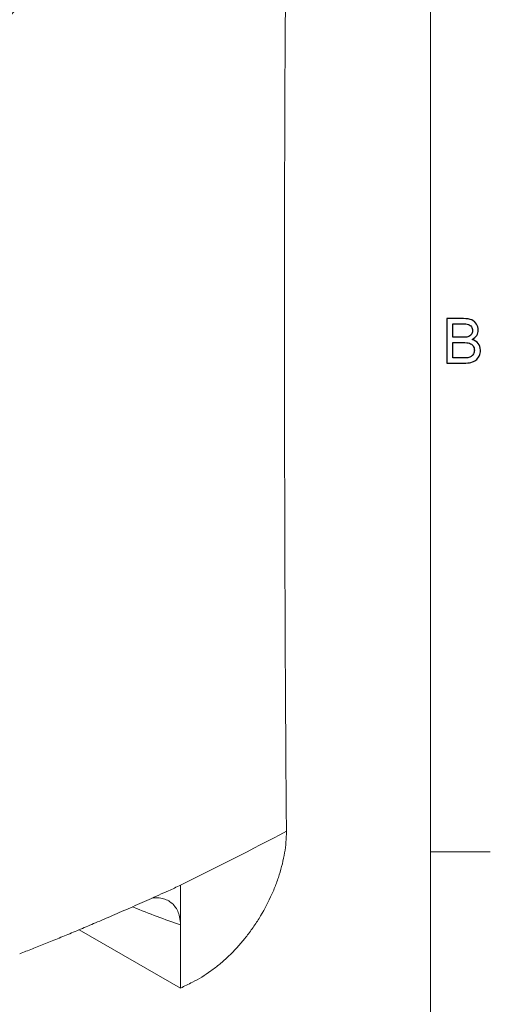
# Model space of a CAD drawing. Header units: millimetres. Extents: x -138 to 130, y -97 to 99.
# Tile 27 of 31: x 105 to 130, y -54 to -1. Entities that reach past the tile are written whole.
import ezdxf

# ---------------------------------------------------------------- set-up
doc = ezdxf.new("R2010")
doc.units = ezdxf.units.MM
doc.header["$MEASUREMENT"] = 0
doc.layers.add('layer 1', color=7, linetype='Continuous')

msp = doc.modelspace()

# ---------------------------------------------------------------- linework, layer by layer
at = {"layer": 'layer 1', "lineweight": 9}
for points in [[(126.5, -95), (126.5, -95), (126.5, 95), (126.5, 95)], [(126.5001, -45.5113), (126.5001, -45.5113), (129.6751, -45.5113), (129.6751, -45.5113)]]:
    msp.add_open_spline(points, degree=3, dxfattribs=at)
at = {"layer": 'layer 1', "lineweight": 15}
for points, knots in [([(118.0431, 11.0582), (117.3023, 10.6242), (116.5609, 10.1862), (115.8185, 9.7423), (115.8185, 9.7423), (115.0762, 9.2984), (114.3329, 8.8489), (113.5887, 8.3905), (113.5887, 8.3905), (112.8444, 7.932), (112.099, 7.4649), (111.3529, 6.9839), (111.3529, 6.9839), (110.6068, 6.5028), (109.8594, 6.008), (109.1123, 5.4901), (109.1123, 5.4901), (108.7388, 5.2312), (108.3654, 4.9664), (107.9923, 4.6941), (107.9923, 4.6941), (107.6193, 4.4218), (107.2466, 4.1419), (106.8754, 3.8526), (106.8754, 3.8526), (106.5042, 3.5632), (106.1344, 3.2645), (105.7673, 2.9545), (105.7673, 2.9545), (105.4002, 2.6444), (105.0359, 2.3231), (104.6762, 1.9908), (104.6762, 1.9908), (104.3165, 1.6586), (103.9613, 1.3153), (103.6128, 0.9615), (103.6128, 0.9615), (103.2642, 0.6077), (102.9224, 0.2435), (102.5896, -0.1299), (102.5896, -0.1299), (102.2567, -0.5033), (101.9328, -0.8859), (101.6199, -1.2761), (101.6199, -1.2761), (101.307, -1.6662), (101.005, -2.0638), (100.7153, -2.4672)], [0, 0, 0, 0, 0.0769231, 0.0769231, 0.0769231, 0.0769231, 0.1538462, 0.1538462, 0.1538462, 0.1538462, 0.2307692, 0.2307692, 0.2307692, 0.2307692, 0.3076923, 0.3076923, 0.3076923, 0.3076923, 0.3846154, 0.3846154, 0.3846154, 0.3846154, 0.4615385, 0.4615385, 0.4615385, 0.4615385, 0.5384615, 0.5384615, 0.5384615, 0.5384615, 0.6153846, 0.6153846, 0.6153846, 0.6153846, 0.6923077, 0.6923077, 0.6923077, 0.6923077, 0.7692308, 0.7692308, 0.7692308, 0.7692308, 0.8461538, 0.8461538, 0.8461538, 0.8461538, 1, 1, 1, 1]), ([(118.8693, 9.4488), (118.6675, 9.331), (118.4658, 9.2133), (118.2638, 9.0952), (118.2638, 9.0952), (118.0631, 8.9778), (117.8622, 8.8599), (117.6612, 8.7418), (117.6612, 8.7418), (117.4617, 8.6246), (117.2622, 8.507), (117.0626, 8.3891), (117.0626, 8.3891), (116.8649, 8.2723), (116.6672, 8.1551), (116.4694, 8.0375), (116.4694, 8.0375), (116.274, 7.9214), (116.0785, 7.8048), (115.883, 7.6878), (115.883, 7.6878), (115.1974, 7.2775), (114.5109, 6.8614), (113.8234, 6.4367), (113.8234, 6.4367), (113.1742, 6.0356), (112.524, 5.6269), (111.8734, 5.2064), (111.8734, 5.2064), (111.5299, 4.9844), (111.1864, 4.7592), (110.8427, 4.5299), (110.8427, 4.5299), (110.5161, 4.312), (110.1895, 4.0904), (109.8631, 3.864), (109.8631, 3.864), (109.5207, 3.6265), (109.1786, 3.3837), (108.8372, 3.1343), (108.8372, 3.1343), (108.5106, 2.8958), (108.1847, 2.6514), (107.8603, 2.3992), (107.8603, 2.3992), (107.5286, 2.1414), (107.1984, 1.8756), (106.8712, 1.6003), (106.8712, 1.6003), (106.544, 1.3249), (106.2198, 1.0401), (105.9, 0.7458), (105.9, 0.7458), (105.5899, 0.4605), (105.284, 0.1662), (104.9839, -0.1367), (104.9839, -0.1367), (104.6652, -0.4585), (104.3529, -0.7899), (104.0491, -1.1303), (104.0491, -1.1303), (103.7542, -1.4607), (103.4674, -1.7994), (103.1905, -2.1456), (103.1905, -2.1456), (102.9136, -2.4918), (102.6468, -2.8453), (102.3909, -3.2046), (102.3909, -3.2046), (102.1349, -3.564), (101.8898, -3.929), (101.6565, -4.2985), (101.6565, -4.2985), (101.4232, -4.6678), (101.2017, -5.0416), (100.9912, -5.4184), (100.9912, -5.4184), (100.7807, -5.7952), (100.5812, -6.1751), (100.3918, -6.557), (100.3918, -6.557), (100.3444, -6.6527), (100.2975, -6.7485), (100.2514, -6.8445), (100.2514, -6.8445), (100.2054, -6.9401), (100.16, -7.0359), (100.1152, -7.1318), (100.1152, -7.1318), (100.0731, -7.2218), (100.0315, -7.3119), (99.9904, -7.402), (99.9904, -7.402), (99.9437, -7.5043), (99.8977, -7.6066), (99.8524, -7.7091), (99.8524, -7.7091), (99.7857, -7.8598), (99.7207, -8.0107), (99.6578, -8.1618), (99.6578, -8.1618), (99.5599, -8.3972), (99.4673, -8.633), (99.3806, -8.869), (99.3806, -8.869), (99.303, -9.0804), (99.2301, -9.2918), (99.1618, -9.503), (99.1618, -9.503), (99.1049, -9.679), (99.0513, -9.8549), (99.0005, -10.0305), (99.0005, -10.0305), (98.8889, -10.4167), (98.7915, -10.8017), (98.7046, -11.1848), (98.7046, -11.1848), (98.6177, -11.568), (98.5414, -11.9493), (98.4724, -12.3288), (98.4724, -12.3288), (98.4034, -12.7084), (98.3418, -13.0862), (98.2856, -13.4624), (98.2856, -13.4624), (98.2583, -13.6453), (98.2322, -13.8279), (98.2074, -14.0101), (98.2074, -14.0101), (98.1811, -14.2028), (98.1562, -14.395), (98.1323, -14.587), (98.1323, -14.587), (98.106, -14.7983), (98.0807, -15.0091), (98.0567, -15.2196), (98.0567, -15.2196), (97.9957, -15.7534), (97.942, -16.2848), (97.8931, -16.8144), (97.8931, -16.8144), (97.8638, -17.1316), (97.8363, -17.4481), (97.8102, -17.7642), (97.8102, -17.7642), (97.7755, -18.1838), (97.7433, -18.6025), (97.7131, -19.0204), (97.7131, -19.0204), (97.661, -19.7432), (97.6151, -20.4636), (97.5733, -21.1821), (97.5733, -21.1821), (97.5304, -21.9202), (97.4918, -22.6565), (97.4578, -23.391), (97.4578, -23.391), (97.4254, -24.0912), (97.3972, -24.7898), (97.3736, -25.4869), (97.3736, -25.4869), (97.3483, -26.2332), (97.3284, -26.9778), (97.3143, -27.7205), (97.3143, -27.7205), (97.2862, -29.2087), (97.2815, -30.6897), (97.3043, -32.1623), (97.3043, -32.1623), (97.3256, -33.5327), (97.3706, -34.8959), (97.4429, -36.2503), (97.4429, -36.2503), (97.4828, -36.9956), (97.5308, -37.7383), (97.5879, -38.4779), (97.5879, -38.4779), (97.643, -39.1919), (97.7065, -39.9031), (97.779, -40.6111), (97.779, -40.6111), (97.8485, -41.2893), (97.9264, -41.9646), (98.0133, -42.6365), (98.0133, -42.6365), (98.0959, -43.2756), (98.1868, -43.9116), (98.2866, -44.5442), (98.2866, -44.5442), (98.3298, -44.8183), (98.3747, -45.0917), (98.4213, -45.3644), (98.4213, -45.3644), (98.467, -45.632), (98.5144, -45.8989), (98.5636, -46.165), (98.5636, -46.165), (98.6117, -46.426), (98.6616, -46.6862), (98.7131, -46.9457), (98.7131, -46.9457), (98.7636, -47.1999), (98.8157, -47.4533), (98.8695, -47.706), (98.8695, -47.706), (98.9222, -47.9533), (98.9765, -48.1999), (99.0325, -48.4457), (99.0325, -48.4457), (99.0873, -48.686), (99.1436, -48.9256), (99.2017, -49.1644), (99.2017, -49.1644), (99.2584, -49.3977), (99.3167, -49.6303), (99.3767, -49.8621), (99.3767, -49.8621), (99.4353, -50.0884), (99.4954, -50.3139), (99.5571, -50.5387), (99.5571, -50.5387), (99.6174, -50.7578), (99.6793, -50.9763), (99.7426, -51.194), (99.7426, -51.194), (99.8043, -51.4061), (99.8675, -51.6176), (99.9326, -51.828), (99.9326, -51.828), (99.9961, -52.0329), (100.0615, -52.2369), (100.1268, -52.4408)], [0, 0, 0, 0, 0.0169492, 0.0169492, 0.0169492, 0.0169492, 0.0338983, 0.0338983, 0.0338983, 0.0338983, 0.0508475, 0.0508475, 0.0508475, 0.0508475, 0.0677966, 0.0677966, 0.0677966, 0.0677966, 0.0847458, 0.0847458, 0.0847458, 0.0847458, 0.1016949, 0.1016949, 0.1016949, 0.1016949, 0.1186441, 0.1186441, 0.1186441, 0.1186441, 0.1355932, 0.1355932, 0.1355932, 0.1355932, 0.1525424, 0.1525424, 0.1525424, 0.1525424, 0.1694915, 0.1694915, 0.1694915, 0.1694915, 0.1864407, 0.1864407, 0.1864407, 0.1864407, 0.2033898, 0.2033898, 0.2033898, 0.2033898, 0.220339, 0.220339, 0.220339, 0.220339, 0.2372881, 0.2372881, 0.2372881, 0.2372881, 0.2542373, 0.2542373, 0.2542373, 0.2542373, 0.2711864, 0.2711864, 0.2711864, 0.2711864, 0.2881356, 0.2881356, 0.2881356, 0.2881356, 0.3050847, 0.3050847, 0.3050847, 0.3050847, 0.3220339, 0.3220339, 0.3220339, 0.3220339, 0.3389831, 0.3389831, 0.3389831, 0.3389831, 0.3559322, 0.3559322, 0.3559322, 0.3559322, 0.3728814, 0.3728814, 0.3728814, 0.3728814, 0.3898305, 0.3898305, 0.3898305, 0.3898305, 0.4067797, 0.4067797, 0.4067797, 0.4067797, 0.4237288, 0.4237288, 0.4237288, 0.4237288, 0.440678, 0.440678, 0.440678, 0.440678, 0.4576271, 0.4576271, 0.4576271, 0.4576271, 0.4745763, 0.4745763, 0.4745763, 0.4745763, 0.4915254, 0.4915254, 0.4915254, 0.4915254, 0.5084746, 0.5084746, 0.5084746, 0.5084746, 0.5254237, 0.5254237, 0.5254237, 0.5254237, 0.5423729, 0.5423729, 0.5423729, 0.5423729, 0.559322, 0.559322, 0.559322, 0.559322, 0.5762712, 0.5762712, 0.5762712, 0.5762712, 0.5932203, 0.5932203, 0.5932203, 0.5932203, 0.6101695, 0.6101695, 0.6101695, 0.6101695, 0.6271186, 0.6271186, 0.6271186, 0.6271186, 0.6440678, 0.6440678, 0.6440678, 0.6440678, 0.6610169, 0.6610169, 0.6610169, 0.6610169, 0.6779661, 0.6779661, 0.6779661, 0.6779661, 0.6949153, 0.6949153, 0.6949153, 0.6949153, 0.7118644, 0.7118644, 0.7118644, 0.7118644, 0.7288136, 0.7288136, 0.7288136, 0.7288136, 0.7457627, 0.7457627, 0.7457627, 0.7457627, 0.7627119, 0.7627119, 0.7627119, 0.7627119, 0.779661, 0.779661, 0.779661, 0.779661, 0.7966102, 0.7966102, 0.7966102, 0.7966102, 0.8135593, 0.8135593, 0.8135593, 0.8135593, 0.8305085, 0.8305085, 0.8305085, 0.8305085, 0.8474576, 0.8474576, 0.8474576, 0.8474576, 0.8644068, 0.8644068, 0.8644068, 0.8644068, 0.8813559, 0.8813559, 0.8813559, 0.8813559, 0.8983051, 0.8983051, 0.8983051, 0.8983051, 0.9152542, 0.9152542, 0.9152542, 0.9152542, 0.9322034, 0.9322034, 0.9322034, 0.9322034, 0.9491525, 0.9491525, 0.9491525, 0.9491525, 0.9661017, 0.9661017, 0.9661017, 0.9661017, 1, 1, 1, 1]), ([(118.8254, -44.4158), (118.7889, -39.904), (118.7644, -35.399), (118.7483, -30.8989), (118.7483, -30.8989), (118.7323, -26.3988), (118.7248, -21.9036), (118.7244, -17.4124), (118.7244, -17.4124), (118.7242, -15.1668), (118.7256, -12.9222), (118.7292, -10.6788), (118.7292, -10.6788), (118.7328, -8.4354), (118.7381, -6.193), (118.7497, -3.9543), (118.7497, -3.9543), (118.7555, -2.8349), (118.7631, -1.7166), (118.7737, -0.6), (118.7737, -0.6), (118.7843, 0.5165), (118.7985, 1.631), (118.8106, 2.7466), (118.8106, 2.7466), (118.8227, 3.8623), (118.8338, 4.9785), (118.8457, 6.0944), (118.8457, 6.0944), (118.8516, 6.6523), (118.8578, 7.21), (118.8639, 7.7678), (118.8639, 7.7678), (118.8669, 8.0468), (118.8699, 8.3257), (118.8718, 8.6053), (118.8718, 8.6053), (118.8737, 8.8849), (118.8752, 9.1646), (118.8693, 9.4487)], [0, 0, 0, 0, 0.0909091, 0.0909091, 0.0909091, 0.0909091, 0.1818182, 0.1818182, 0.1818182, 0.1818182, 0.2727273, 0.2727273, 0.2727273, 0.2727273, 0.3636364, 0.3636364, 0.3636364, 0.3636364, 0.4545455, 0.4545455, 0.4545455, 0.4545455, 0.5454545, 0.5454545, 0.5454545, 0.5454545, 0.6363636, 0.6363636, 0.6363636, 0.6363636, 0.7272727, 0.7272727, 0.7272727, 0.7272727, 0.8181818, 0.8181818, 0.8181818, 0.8181818, 1, 1, 1, 1]), ([(113.8245, -52.4405), (114.158, -52.2742), (114.4851, -52.0751), (114.8062, -51.8444), (114.8062, -51.8444), (114.9668, -51.7291), (115.1259, -51.6058), (115.2834, -51.4744), (115.2834, -51.4744), (115.4409, -51.343), (115.5974, -51.2029), (115.749, -51.0577), (115.749, -51.0577), (116.0521, -50.7672), (116.3392, -50.4537), (116.6104, -50.1175), (116.6104, -50.1175), (116.7461, -49.9494), (116.8781, -49.7751), (117.0052, -49.596), (117.0052, -49.596), (117.1323, -49.417), (117.2532, -49.235), (117.3681, -49.0503), (117.3681, -49.0503), (117.5979, -48.6809), (117.8038, -48.3005), (117.9856, -47.9091), (117.9856, -47.9091), (118.0764, -47.7133), (118.1611, -47.5148), (118.2378, -47.3178), (118.2378, -47.3178), (118.3146, -47.1208), (118.3839, -46.9243), (118.4458, -46.7284), (118.4458, -46.7284), (118.5078, -46.5324), (118.5625, -46.3369), (118.6098, -46.1419), (118.6098, -46.1419), (118.6571, -45.9469), (118.6972, -45.7517), (118.7292, -45.559), (118.7292, -45.559), (118.7933, -45.1736), (118.8254, -44.8009), (118.8254, -44.4411)], [0, 0, 0, 0, 0.0769231, 0.0769231, 0.0769231, 0.0769231, 0.1538462, 0.1538462, 0.1538462, 0.1538462, 0.2307692, 0.2307692, 0.2307692, 0.2307692, 0.3076923, 0.3076923, 0.3076923, 0.3076923, 0.3846154, 0.3846154, 0.3846154, 0.3846154, 0.4615385, 0.4615385, 0.4615385, 0.4615385, 0.5384615, 0.5384615, 0.5384615, 0.5384615, 0.6153846, 0.6153846, 0.6153846, 0.6153846, 0.6923077, 0.6923077, 0.6923077, 0.6923077, 0.7692308, 0.7692308, 0.7692308, 0.7692308, 0.8461538, 0.8461538, 0.8461538, 0.8461538, 1, 1, 1, 1]), ([(104.6341, -50.9262), (104.7452, -50.8834), (104.8563, -50.8407), (104.9671, -50.7978), (104.9671, -50.7978), (105.0807, -50.7538), (105.194, -50.7096), (105.3071, -50.6653), (105.3071, -50.6653), (105.4229, -50.6198), (105.5385, -50.5742), (105.6539, -50.5284), (105.6539, -50.5284), (105.772, -50.4816), (105.8899, -50.4346), (106.0075, -50.3874), (106.0075, -50.3874), (106.1279, -50.3392), (106.248, -50.2908), (106.3679, -50.2422), (106.3679, -50.2422), (106.4905, -50.1926), (106.6128, -50.1428), (106.7349, -50.0929), (106.7349, -50.0929), (106.8597, -50.0418), (106.9842, -49.9907), (107.1084, -49.9394), (107.1084, -49.9394), (107.2353, -49.887), (107.362, -49.8345), (107.4884, -49.7819), (107.4884, -49.7819), (107.6174, -49.7281), (107.7462, -49.6743), (107.8747, -49.6203), (107.8747, -49.6203), (108.0058, -49.5653), (108.1367, -49.5101), (108.2673, -49.4548), (108.2673, -49.4548), (108.4004, -49.3985), (108.5333, -49.342), (108.6659, -49.2854), (108.6659, -49.2854), (108.9696, -49.1559), (109.2721, -49.0257), (109.5736, -48.8951), (109.5736, -48.8951), (109.892, -48.7571), (110.2092, -48.6185), (110.5253, -48.4794), (110.5253, -48.4794), (110.858, -48.3331), (111.1895, -48.1863), (111.5198, -48.0389), (111.5198, -48.0389), (111.8657, -47.8845), (112.2102, -47.7294), (112.5548, -47.5744)], [0, 0, 0, 0, 0.0625, 0.0625, 0.0625, 0.0625, 0.125, 0.125, 0.125, 0.125, 0.1875, 0.1875, 0.1875, 0.1875, 0.25, 0.25, 0.25, 0.25, 0.3125, 0.3125, 0.3125, 0.3125, 0.375, 0.375, 0.375, 0.375, 0.4375, 0.4375, 0.4375, 0.4375, 0.5, 0.5, 0.5, 0.5, 0.5625, 0.5625, 0.5625, 0.5625, 0.625, 0.625, 0.625, 0.625, 0.6875, 0.6875, 0.6875, 0.6875, 0.75, 0.75, 0.75, 0.75, 0.8125, 0.8125, 0.8125, 0.8125, 0.875, 0.875, 0.875, 0.875, 1, 1, 1, 1]), ([(113.1908, -47.2861), (113.0843, -47.3345), (112.9777, -47.3829), (112.871, -47.4313), (112.871, -47.4313), (112.7657, -47.479), (112.6602, -47.5267), (112.5548, -47.5743)], [0, 0, 0, 0, 0.3333333, 0.3333333, 0.3333333, 0.3333333, 1, 1, 1, 1]), ([(111.672, -47.9702), (111.7198, -47.9625), (111.7675, -47.9549), (111.8142, -47.9507), (111.8142, -47.9507), (111.9279, -47.9406), (112.0356, -47.9512), (112.1388, -47.9701), (112.1388, -47.9701), (112.2421, -47.9891), (112.3409, -48.0164), (112.4328, -48.0553), (112.4328, -48.0553), (112.5235, -48.0936), (112.6073, -48.1433), (112.6839, -48.2023), (112.6839, -48.2023), (112.7604, -48.2613), (112.8295, -48.3295), (112.8898, -48.4067), (112.8898, -48.4067), (112.95, -48.4839), (113.0013, -48.57), (113.0444, -48.6631), (113.0444, -48.6631), (113.0875, -48.7561), (113.1224, -48.856), (113.1449, -48.9631), (113.1449, -48.9631), (113.1735, -49.099), (113.1821, -49.2465), (113.1908, -49.394)], [0, 0, 0, 0, 0.1111111, 0.1111111, 0.1111111, 0.1111111, 0.2222222, 0.2222222, 0.2222222, 0.2222222, 0.3333333, 0.3333333, 0.3333333, 0.3333333, 0.4444444, 0.4444444, 0.4444444, 0.4444444, 0.5555556, 0.5555556, 0.5555556, 0.5555556, 0.6666667, 0.6666667, 0.6666667, 0.6666667, 0.7777778, 0.7777778, 0.7777778, 0.7777778, 1, 1, 1, 1])]:
    msp.add_open_spline(points, degree=3, knots=knots, dxfattribs=at)
at = {"layer": 'layer 1'}
for points, knots in [([(127.3595, -19.5158), (127.3595, -19.5158), (127.3595, -17.1478), (127.3595, -17.1478), (127.3595, -17.1478), (127.3595, -17.1478), (128.2481, -17.1478), (128.2481, -17.1478), (128.2481, -17.1478), (128.4289, -17.1478), (128.5739, -17.1715), (128.6836, -17.2194), (128.6836, -17.2194), (128.7927, -17.2674), (128.8781, -17.3413), (128.9399, -17.441), (128.9399, -17.441), (129.0022, -17.5402), (129.033, -17.6444), (129.033, -17.7536), (129.033, -17.7536), (129.033, -17.8544), (129.0055, -17.9498), (128.9509, -18.0391), (128.9509, -18.0391), (128.8963, -18.1284), (128.8136, -18.2006), (128.7028, -18.2557), (128.7028, -18.2557), (128.8462, -18.2976), (128.9564, -18.3693), (129.033, -18.4707), (129.033, -18.4707), (129.1102, -18.5716), (129.1488, -18.6912), (129.1488, -18.829), (129.1488, -18.829), (129.1488, -18.9403), (129.1251, -19.0434), (129.0782, -19.1388), (129.0782, -19.1388), (129.0314, -19.2341), (128.9735, -19.3074), (128.9046, -19.3593), (128.9046, -19.3593), (128.8357, -19.4105), (128.7492, -19.4497), (128.6455, -19.4761), (128.6455, -19.4761), (128.5413, -19.5026), (128.414, -19.5158), (128.263, -19.5158), (128.263, -19.5158), (128.263, -19.5158), (127.3595, -19.5158), (127.3595, -19.5158)], [0, 0, 0, 0, 0.0666667, 0.0666667, 0.0666667, 0.0666667, 0.1333333, 0.1333333, 0.1333333, 0.1333333, 0.2, 0.2, 0.2, 0.2, 0.2666667, 0.2666667, 0.2666667, 0.2666667, 0.3333333, 0.3333333, 0.3333333, 0.3333333, 0.4, 0.4, 0.4, 0.4, 0.4666667, 0.4666667, 0.4666667, 0.4666667, 0.5333333, 0.5333333, 0.5333333, 0.5333333, 0.6, 0.6, 0.6, 0.6, 0.6666667, 0.6666667, 0.6666667, 0.6666667, 0.7333333, 0.7333333, 0.7333333, 0.7333333, 0.8, 0.8, 0.8, 0.8, 0.8666667, 0.8666667, 0.8666667, 0.8666667, 1, 1, 1, 1]), ([(127.6737, -18.1433), (127.6737, -18.1433), (128.1858, -18.1433), (128.1858, -18.1433), (128.1858, -18.1433), (128.3247, -18.1433), (128.4245, -18.1339), (128.4846, -18.1157), (128.4846, -18.1157), (128.5645, -18.092), (128.6246, -18.0523), (128.6648, -17.9972), (128.6648, -17.9972), (128.7051, -17.9421), (128.7254, -17.8732), (128.7254, -17.7899), (128.7254, -17.7899), (128.7254, -17.7111), (128.7067, -17.6417), (128.6687, -17.5821), (128.6687, -17.5821), (128.6312, -17.522), (128.5772, -17.4807), (128.5072, -17.4587), (128.5072, -17.4587), (128.4372, -17.4366), (128.317, -17.4256), (128.1472, -17.4256), (128.1472, -17.4256), (128.1472, -17.4256), (127.6737, -17.4256), (127.6737, -17.4256), (127.6737, -17.4256), (127.6737, -17.4256), (127.6737, -18.1433), (127.6737, -18.1433)], [0, 0, 0, 0, 0.1, 0.1, 0.1, 0.1, 0.2, 0.2, 0.2, 0.2, 0.3, 0.3, 0.3, 0.3, 0.4, 0.4, 0.4, 0.4, 0.5, 0.5, 0.5, 0.5, 0.6, 0.6, 0.6, 0.6, 0.7, 0.7, 0.7, 0.7, 0.8, 0.8, 0.8, 0.8, 1, 1, 1, 1]), ([(127.6737, -19.238), (127.6737, -19.238), (128.2635, -19.238), (128.2635, -19.238), (128.2635, -19.238), (128.365, -19.238), (128.4361, -19.2341), (128.4774, -19.2264), (128.4774, -19.2264), (128.5491, -19.2137), (128.6097, -19.1922), (128.6582, -19.1619), (128.6582, -19.1619), (128.7067, -19.1316), (128.7464, -19.0875), (128.7778, -19.0296), (128.7778, -19.0296), (128.8092, -18.9717), (128.8247, -18.9051), (128.8247, -18.8295), (128.8247, -18.8295), (128.8247, -18.7408), (128.8021, -18.6642), (128.7563, -18.5986), (128.7563, -18.5986), (128.7111, -18.533), (128.6483, -18.4872), (128.5678, -18.4608), (128.5678, -18.4608), (128.4879, -18.4343), (128.3721, -18.4211), (128.2216, -18.4211), (128.2216, -18.4211), (128.2216, -18.4211), (127.6737, -18.4211), (127.6737, -18.4211), (127.6737, -18.4211), (127.6737, -18.4211), (127.6737, -19.238), (127.6737, -19.238)], [0, 0, 0, 0, 0.0909091, 0.0909091, 0.0909091, 0.0909091, 0.1818182, 0.1818182, 0.1818182, 0.1818182, 0.2727273, 0.2727273, 0.2727273, 0.2727273, 0.3636364, 0.3636364, 0.3636364, 0.3636364, 0.4545455, 0.4545455, 0.4545455, 0.4545455, 0.5454545, 0.5454545, 0.5454545, 0.5454545, 0.6363636, 0.6363636, 0.6363636, 0.6363636, 0.7272727, 0.7272727, 0.7272727, 0.7272727, 0.8181818, 0.8181818, 0.8181818, 0.8181818, 1, 1, 1, 1])]:
    msp.add_open_spline(points, degree=3, knots=knots, dxfattribs=at)
at = {"layer": 'layer 1', "lineweight": 15}
for points in [[(113.1918, -47.2857), (115.0823, -46.3509), (116.9878, -45.3747), (118.8254, -44.4158)], [(118.8254, -44.4411), (118.8254, -44.4411), (118.8254, -44.4158), (118.8254, -44.4158)], [(113.1918, -47.2857), (113.1918, -47.2857), (113.1908, -47.2861), (113.1908, -47.2861)], [(113.1918, -52.7545), (113.1918, -52.7545), (113.1918, -47.2857), (113.1918, -47.2857)], [(113.1908, -52.755), (113.1908, -52.755), (107.8077, -49.6474), (107.8077, -49.6474)], [(113.1908, -52.755), (113.1908, -52.755), (113.1908, -49.394), (113.1908, -49.394)], [(113.1918, -52.7545), (113.1918, -52.7545), (113.1908, -52.755), (113.1908, -52.755)], [(113.8245, -52.4405), (113.6135, -52.5456), (113.4026, -52.6503), (113.1918, -52.7545)]]:
    msp.add_open_spline(points, degree=3, dxfattribs=at)
at = {"layer": 'layer 1', "color": 8, "lineweight": 15}
msp.add_open_spline([(113.1908, -49.394), (112.3578, -49.0993), (111.5249, -48.8046), (110.6845, -48.4498), (110.6845, -48.4498), (110.6685, -48.4431), (110.6525, -48.4363), (110.6365, -48.4295)], degree=3, knots=[0, 0, 0, 0, 0.3333333, 0.3333333, 0.3333333, 0.3333333, 1, 1, 1, 1], dxfattribs=at)

doc.saveas('drawing.dxf')
